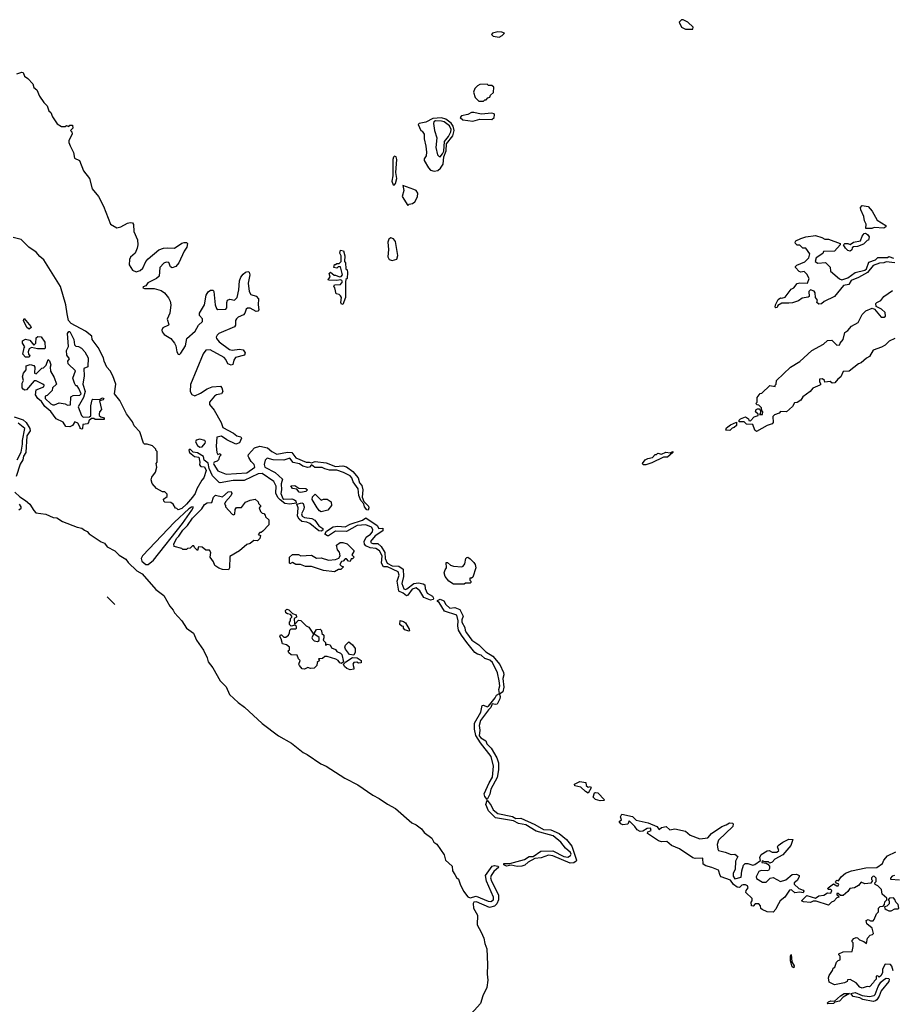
# Model space of a CAD drawing. Extents: x 2494106 to 2685573, y 758056 to 915185.
# Tile 19 of 256: x 2527057 to 2534315, y 825314 to 833508. Entities that reach past the tile are written whole.
import ezdxf

# ---------------------------------------------------------------- set-up
doc = ezdxf.new("R2010")
doc.units = 0

msp = doc.modelspace()

# ---------------------------------------------------------------- linework, layer by layer
at = {"layer": '0CON05XD'}
for points in [[(2532595, 833427.5), (2532655, 833430), (2532660, 833445), (2532615, 833487.5), (2532575, 833507.5), (2532563, 833507), (2532542.5, 833487.5), (2532562.5, 833445), (2532583, 833433), (2532595, 833427.5)], [(2531045, 833362.5), (2531070, 833375), (2531090, 833395), (2531067.5, 833405), (2531035, 833405.6), (2530990, 833395), (2530980, 833385), (2530995, 833370), (2531045, 833362.5)], [(2527033, 833057), (2527075, 833070), (2527085, 833066.7), (2527097.5, 833037.5), (2527125, 833017.5), (2527165, 832972.5), (2527173.6, 832943.6), (2527200, 832925), (2527220.8, 832870.8), (2527257.7, 832817.7), (2527285, 832790), (2527298.8, 832748.8), (2527316, 832735), (2527328.8, 832698.8), (2527370, 832640), (2527405, 832617.5), (2527435, 832620), (2527445, 832627.5), (2527465, 832620), (2527475, 832630), (2527495, 832630), (2527500, 832605), (2527480, 832585), (2527490, 832575), (2527492.5, 832555), (2527466.4, 832503.6), (2527466.7, 832485), (2527477.3, 832457.3), (2527505, 832402.5), (2527513.8, 832355), (2527554, 832335), (2527589.1, 832249.1), (2527638.6, 832185), (2527660.2, 832100.2), (2527711.9, 832035), (2527755, 831956), (2527812.9, 831805), (2527865, 831775.8), (2527897.3, 831782.7), (2527952.5, 831815), (2527975, 831821.2), (2527995, 831816.7), (2528003.6, 831803.6), (2528007.1, 831745), (2528035.6, 831675), (2528039.4, 831635), (2528034.3, 831605), (2528017.5, 831565), (2527978.7, 831531.3), (2527969.1, 831510.9), (2527968.5, 831468.5), (2527994.5, 831424.5), (2528025, 831408.9), (2528058.5, 831421.5), (2528080.3, 831439.7), (2528105.7, 831495), (2528125, 831517.5), (2528215, 831592), (2528252.5, 831605), (2528285, 831610), (2528345, 831607.5), (2528405, 831646.7), (2528425, 831652.5), (2528445, 831652.5), (2528452.5, 831645), (2528447.5, 831615), (2528425, 831582.5), (2528380, 831485), (2528355, 831453.3), (2528325, 831442.5), (2528311.7, 831451.7), (2528297.5, 831487.5), (2528275, 831490), (2528255, 831480.8), (2528222.9, 831445), (2528216.4, 831373.6), (2528193.8, 831355), (2528123.3, 831316.7), (2528105, 831292.5), (2528083.3, 831285), (2528082.5, 831275), (2528095, 831270), (2528175, 831270), (2528233.7, 831253.7), (2528262.5, 831235), (2528295, 831192.5), (2528308.8, 831165), (2528313.8, 831135), (2528305, 831066.7), (2528284.5, 831015), (2528297.8, 830972.2), (2528295, 830964.4), (2528247.8, 830942.2), (2528239.5, 830925), (2528241.2, 830911.2), (2528257.6, 830887.6), (2528315, 830854.4), (2528345.5, 830815), (2528354.5, 830795), (2528363, 830743), (2528375, 830723.8), (2528385, 830722.5), (2528398.3, 830731.7), (2528435.7, 830795), (2528448.5, 830855), (2528515.3, 830914.7), (2528545, 830965.7), (2528578.1, 830995), (2528577.1, 831017.1), (2528552.5, 831045), (2528553.5, 831065), (2528595.4, 831134.6), (2528606.7, 831215), (2528625, 831242.5), (2528645, 831258), (2528665, 831256.2), (2528670.8, 831245), (2528681.9, 831135), (2528695, 831103.8), (2528705.7, 831095.7), (2528771.9, 831098.1), (2528779.7, 831110.3), (2528778.9, 831155), (2528786.8, 831173.2), (2528805, 831181.4), (2528845, 831172.5), (2528865.5, 831194.5), (2528880.7, 831259.3), (2528885.6, 831335), (2528896, 831365), (2528915, 831391.2), (2528935, 831406.7), (2528955, 831412.5), (2528965, 831407.5), (2528970, 831385), (2528956.4, 831315), (2528965.4, 831245.4), (2528980, 831220), (2529025, 831207.5), (2529044, 831185), (2529040, 831135), (2529045.6, 831094.4), (2529038.1, 831081.9), (2529025, 831078.6), (2528975, 831105.7), (2528951.7, 831108.3), (2528940.4, 831099.6), (2528930, 831065), (2528919.3, 831050.7), (2528875, 831031.5), (2528860.7, 831019.3), (2528852.5, 831005), (2528852.2, 830965), (2528845, 830952.5), (2528713.9, 830896.1), (2528698.2, 830881.8), (2528691.1, 830865), (2528693.6, 830853.6), (2528717.3, 830827.3), (2528803.1, 830763.1), (2528825, 830757.3), (2528885, 830766.2), (2528915, 830760), (2528932.5, 830735), (2528928, 830715), (2528852.7, 830697.3), (2528837.5, 830675), (2528830.6, 830639.4), (2528815, 830631.4), (2528788.6, 830645), (2528771.3, 830681.3), (2528756.7, 830696.7), (2528640.2, 830760.2), (2528605, 830758.6), (2528583.3, 830726.7), (2528478, 830472), (2528474.5, 830415), (2528489.2, 830389.2), (2528515, 830378.9), (2528560.2, 830399.8), (2528615, 830435.6), (2528657.1, 830452.9), (2528726.8, 830456.8), (2528738, 830445), (2528747.5, 830415), (2528734.4, 830395.6), (2528694.6, 830385.4), (2528676, 830374), (2528635.6, 830325), (2528635.7, 830305), (2528675, 830258.8), (2528732.5, 830155), (2528746.7, 830115), (2528835, 830066.9), (2528863.7, 830043.7), (2528896.2, 830036.2), (2528903.1, 830025), (2528885, 829987.8), (2528855, 829975.6), (2528780.4, 830010.4), (2528735, 830042.9), (2528697.5, 830035), (2528691.2, 829958.8), (2528696.7, 829906.7), (2528705, 829890), (2528725, 829897.5), (2528730, 829885), (2528718.3, 829871.7), (2528710, 829845), (2528700, 829835), (2528674.2, 829825.8), (2528668, 829815), (2528671.4, 829805), (2528704.6, 829754.6), (2528775, 829725.9), (2528945, 829737.1), (2529014.2, 829785), (2529006.4, 829806.4), (2528981.9, 829831.9), (2528962, 829865), (2528957.5, 829875), (2528960.8, 829890.8), (2529010, 829945), (2529055, 829960), (2529118.8, 829945), (2529154.5, 829914.5), (2529195, 829892.9), (2529285, 829909.4), (2529320, 829905), (2529355, 829860.8), (2529440, 829825), (2529465, 829826.7), (2529485, 829820), (2529515, 829830), (2529605, 829820.6), (2529685, 829788.6), (2529745, 829794.3), (2529776.1, 829786.1), (2529829.2, 829749.2), (2529872.5, 829695), (2529882.5, 829655), (2529901.8, 829631.8), (2529910, 829595), (2529905.8, 829535), (2529918.8, 829498.8), (2529959.1, 829459.1), (2529961.4, 829445), (2529955, 829426.7)], [(2530915, 832830), (2530925, 832840), (2530938.3, 832841.7), (2530951.7, 832858.3), (2530968.3, 832861.7), (2530971.7, 832878.3), (2530998.3, 832901.7), (2531000, 832945), (2530985, 832960), (2530955, 832960), (2530945, 832970), (2530885, 832967.5), (2530863.6, 832956.4), (2530842.5, 832935), (2530832.5, 832905), (2530845, 832860), (2530875, 832830), (2530915, 832830)], [(2530505, 832246.3), (2530535, 832253.2), (2530558.4, 832271.6), (2530579.3, 832305), (2530585.7, 832365), (2530603.2, 832415), (2530606.8, 832475), (2530658.6, 832541.4), (2530670, 832585), (2530662.6, 832622.6), (2530646.6, 832646.6), (2530601, 832681), (2530565, 832690.4), (2530493.4, 832686.6), (2530435, 832655.7), (2530380, 832645), (2530370, 832635), (2530392.5, 832585), (2530405, 832580), (2530422.5, 832555), (2530420, 832515), (2530436.2, 832455), (2530441.2, 832405), (2530436.7, 832375), (2530420, 832350), (2530420.5, 832335), (2530456.2, 832275), (2530475, 832256.1), (2530505, 832246.3)], [(2530555, 832367.6), (2530575, 832390.6), (2530585.5, 832414.5), (2530590.5, 832495), (2530623.9, 832535), (2530642.6, 832575), (2530644.9, 832595), (2530632.1, 832625), (2530587.6, 832657.6), (2530565, 832664.4), (2530515, 832665.3), (2530502.4, 832657.6), (2530499.5, 832645), (2530506.9, 832585), (2530526.6, 832523.4), (2530518.2, 832445), (2530532.3, 832382.3), (2530545, 832368.2), (2530555, 832367.6)], [(2530825, 832664.1), (2530885, 832679.3), (2530983.1, 832676.9), (2531003.5, 832695), (2531006.7, 832715), (2531003.3, 832723.3), (2530985, 832730), (2530895, 832720), (2530835, 832736.2), (2530815, 832734.3), (2530785, 832718.6), (2530731.4, 832708.6), (2530722, 832695), (2530743.6, 832673.6), (2530825, 832664.1)], [(2530162.7, 832132.7), (2530175, 832133.3), (2530184.2, 832145.8), (2530193.3, 832185), (2530186.2, 832236.2), (2530193.3, 832345), (2530188.1, 832365), (2530175, 832372.9), (2530165, 832363.8), (2530161.1, 832345), (2530161.7, 832208.3), (2530153.1, 832165), (2530162.7, 832132.7)], [(2530285, 831960), (2530296.2, 831973.8), (2530325, 831978.1), (2530345, 831992.2), (2530365, 832034), (2530367.5, 832065), (2530355.4, 832085), (2530336.7, 832095), (2530242.5, 832127.5), (2530253.3, 832085), (2530237.5, 832035), (2530285, 831960)], [(2534145, 831770), (2534095, 831770), (2534097, 831807), (2534083.6, 831833.6), (2534079.3, 831869.3), (2534052.5, 831925), (2534050, 831945), (2534065, 831960), (2534115, 831953.8), (2534148.8, 831915), (2534188.3, 831838.3), (2534262.5, 831795), (2534262.5, 831785), (2534245, 831773.3), (2534165, 831777.5), (2534145, 831770)], [(2529955, 829426.7), (2529945, 829428), (2529923.6, 829453.6), (2529918.3, 829478.3), (2529895, 829506.7), (2529877, 829547), (2529872.7, 829605), (2529830.9, 829660.9), (2529819.4, 829695), (2529805, 829710.6), (2529750.2, 829740.2), (2529695, 829758.6), (2529635, 829759.5), (2529595, 829769.2), (2529572, 829782), (2529511.2, 829781.2), (2529485, 829802.5), (2529466.7, 829783.3), (2529455, 829780.8), (2529411.7, 829791.7), (2529385, 829810.8), (2529332.9, 829822.9), (2529305, 829858.8), (2529255, 829841.2), (2529165, 829846.2), (2529115, 829860), (2529098.3, 829841.7), (2529090, 829805), (2529096.7, 829785), (2529180.8, 829740.8), (2529243.3, 829685), (2529230.6, 829645), (2529233.6, 829595), (2529228.2, 829565), (2529244.4, 829524.4), (2529255, 829518.6), (2529320.4, 829520.4), (2529343.1, 829513.1), (2529352.8, 829502.8), (2529356.7, 829483.3), (2529305, 829476.8), (2529262.1, 829482.1), (2529222.6, 829512.6), (2529205, 829532), (2529187.2, 829567.2), (2529189.1, 829625), (2529171.8, 829665), (2529075, 829731.8), (2529040.6, 829729.4), (2528925, 829672.2), (2528831.7, 829671.7), (2528725, 829652.5), (2528715, 829656.7), (2528660.8, 829710.8), (2528632, 829772), (2528625, 829817.5), (2528592.1, 829842.1), (2528585, 829873.3), (2528535, 829903.3), (2528499.3, 829909.3), (2528475, 829932.5), (2528462.5, 829925), (2528470, 829905), (2528511.7, 829871.7), (2528546.4, 829866.4), (2528556.7, 829825), (2528553, 829803), (2528565, 829790), (2528595, 829787.5), (2528607.5, 829755), (2528590, 829695), (2528573, 829677), (2528530, 829605), (2528517.1, 829565), (2528495.5, 829535), (2528444.4, 829475), (2528405, 829440.8), (2528375, 829430), (2528365, 829440), (2528351.7, 829441.7), (2528332.5, 829475), (2528315, 829490), (2528265, 829492.5), (2528255, 829500), (2528253, 829517), (2528285, 829540), (2528285, 829560), (2528265, 829580), (2528245, 829580), (2528195, 829607.5), (2528158.3, 829648.3), (2528151.7, 829678.3), (2528155, 829700), (2528186.7, 829743.3), (2528197.5, 829785), (2528192.5, 829815), (2528200, 829825), (2528200, 829915), (2528190, 829925), (2528190, 829935), (2528161.7, 829961.7), (2528116, 829976), (2528095, 829976.2), (2528086.2, 829985), (2528055, 830077.5), (2528008.8, 830128.8), (2527995, 830162.5), (2527945, 830227.5), (2527888.7, 830338.7), (2527846.2, 830395), (2527855.6, 830475), (2527830.8, 830545), (2527810.8, 830585), (2527782.5, 830615), (2527758.8, 830665), (2527754, 830695), (2527708.8, 830778.8), (2527658.9, 830845), (2527656.2, 830875), (2527605, 830916.9), (2527485, 830980), (2527464.3, 831005), (2527450.9, 831059.1), (2527441.2, 831135), (2527397.3, 831287.3), (2527258.9, 831508.9), (2527225, 831535.8), (2527193.8, 831573.8), (2527134.4, 831615), (2527068, 831678), (2527003.8, 831695)], [(2530155, 831504.6), (2530194.8, 831515.2), (2530201.8, 831545), (2530182.4, 831662.4), (2530165, 831684.6), (2530145, 831692.3), (2530128.2, 831681.7), (2530118.7, 831655), (2530125.3, 831594.7), (2530120.2, 831535), (2530130.7, 831510.7), (2530155, 831504.6)], [(2534335, 831484), (2534265, 831493.3), (2534245, 831483.8), (2534208.3, 831481.7), (2534155, 831463.3), (2534110, 831405), (2534035, 831362.5), (2533973.3, 831336.7), (2533952.5, 831305), (2533910, 831295), (2533835, 831203.3), (2533747.5, 831162.5), (2533725, 831143.3), (2533705, 831140), (2533687.5, 831155), (2533692.5, 831175), (2533677.5, 831195), (2533673.3, 831235), (2533665, 831247.5), (2533635, 831260), (2533620, 831245), (2533622.5, 831205), (2533615, 831197.5), (2533565, 831190), (2533535, 831167.5), (2533485, 831152.5), (2533455, 831147.5), (2533395, 831150), (2533361.7, 831128.3), (2533358.3, 831111.7), (2533345, 831110), (2533340, 831115), (2533342.5, 831135), (2533365, 831180), (2533385, 831192.5), (2533395, 831190), (2533425, 831200), (2533472.5, 831265), (2533495, 831277.5), (2533525, 831312.5), (2533545, 831317.5), (2533610, 831315), (2533622.5, 831355), (2533605, 831390), (2533581.7, 831411.7), (2533555, 831406.7), (2533541.7, 831411.7), (2533510, 831445), (2533510, 831455), (2533520, 831465), (2533586.2, 831493.8), (2533620, 831525), (2533628.3, 831558.3), (2533595, 831607.5), (2533570, 831605), (2533545, 831630), (2533525, 831630), (2533510, 831645), (2533507.5, 831655), (2533513.6, 831666.4), (2533555, 831687.5), (2533595, 831700), (2533675, 831711.2), (2533730, 831695), (2533755, 831680), (2533785, 831680), (2533880, 831645), (2533880, 831635), (2533835, 831580), (2533741.7, 831578.3), (2533738.3, 831561.7), (2533682.5, 831525), (2533672.5, 831495), (2533695, 831482.5), (2533758.3, 831488.3), (2533798.3, 831448.3), (2533800, 831415), (2533875, 831350), (2533895, 831342.5), (2533945, 831360), (2534005, 831402.5), (2534087, 831423), (2534100, 831435), (2534120.7, 831489.3), (2534175, 831510), (2534195, 831530), (2534275, 831530), (2534285, 831537.5), (2534325, 831522.5)], [(2533965, 831582.5), (2533945, 831587.5), (2533927, 831607), (2533910, 831635), (2533920, 831645), (2533945.8, 831645.8), (2533965, 831637.5), (2533992.5, 831655), (2534051.7, 831668.3), (2534063.8, 831705), (2534080.7, 831729.3), (2534091.7, 831731.7), (2534110, 831720), (2534121.7, 831701.7), (2534116.4, 831673.6), (2534105, 831670), (2534075, 831640), (2534025, 831620), (2533992.5, 831617.5), (2533981.7, 831608.3), (2533978.3, 831591.7), (2533965, 831582.5)], [(2529745, 831137.5), (2529735, 831140), (2529727.5, 831155), (2529732.5, 831195), (2529725, 831210), (2529715, 831220), (2529690, 831225), (2529677, 831277), (2529670, 831285), (2529675, 831300), (2529726.1, 831303.9), (2529742.5, 831325), (2529736.7, 831336.7), (2529725, 831342.5), (2529695, 831337.5), (2529625, 831340), (2529622.5, 831345), (2529640, 831365), (2529630, 831395), (2529643, 831407), (2529671.7, 831381.7), (2529685, 831382.5), (2529717, 831367), (2529730.7, 831369.3), (2529742.5, 831385), (2529725, 831450), (2529705, 831450), (2529695, 831440), (2529670, 831445), (2529675, 831470), (2529685, 831470), (2529695, 831480), (2529715, 831480), (2529730, 831495), (2529731.7, 831541.7), (2529720, 831565), (2529725, 831590), (2529750, 831585), (2529761.7, 831541.7), (2529760, 831495), (2529767.5, 831485), (2529770, 831435), (2529780, 831425), (2529782.5, 831405), (2529780, 831355), (2529770, 831345), (2529767.5, 831325), (2529766.2, 831195), (2529745, 831137.5)], [(2534335, 830856), (2534287.7, 830832.3), (2534255, 830798.8), (2534225, 830781.2), (2534155, 830757.5), (2534125, 830703.8), (2534099.3, 830690.7), (2534055, 830651.2), (2534035, 830643.3), (2533955, 830583.3), (2533905, 830580), (2533887.5, 830535), (2533863.3, 830516.7), (2533837.5, 830485), (2533815, 830482.5), (2533797.5, 830497.5), (2533755, 830490), (2533750, 830505), (2533735, 830520), (2533710, 830515), (2533710, 830495), (2533720, 830475), (2533713.3, 830465), (2533655, 830442.5), (2533632.5, 830415), (2533570.5, 830369.5), (2533555, 830341.2), (2533525, 830323.3), (2533501.7, 830318.3), (2533485, 830287.5), (2533435, 830243.3), (2533385, 830246.7), (2533375, 830232.5), (2533335, 830220), (2533320, 830205), (2533323.3, 830155), (2533315, 830143.8), (2533275, 830130), (2533185, 830080), (2533173, 830093), (2533155, 830140), (2533103, 830143), (2533081.7, 830161.7), (2533042.5, 830162.5), (2533040, 830175), (2533053, 830187), (2533095, 830202.5), (2533120, 830185), (2533121.7, 830171.7), (2533135, 830170), (2533167, 830203), (2533200, 830215), (2533200, 830225), (2533177.5, 830245), (2533182.5, 830265), (2533195, 830270), (2533208.3, 830268.3), (2533220, 830255), (2533220, 830235), (2533211.7, 830221.7), (2533236.4, 830223.6), (2533237.5, 830245), (2533230, 830255), (2533227, 830277), (2533205, 830300), (2533191.7, 830301.7), (2533180, 830315), (2533190, 830325), (2533190, 830365), (2533217, 830397), (2533229.3, 830400.7), (2533295, 830462.5), (2533340, 830455), (2533340, 830465), (2533350, 830475), (2533352.5, 830505), (2533467.5, 830615), (2533546.4, 830663.6), (2533646.7, 830755), (2533743.8, 830806.2), (2533775, 830838.8), (2533811.7, 830841.7), (2533855, 830800), (2533878.3, 830801.7), (2533880, 830815), (2533907.5, 830845), (2533920, 830905), (2533945, 830920), (2533975, 830956.2), (2534031.7, 830988.3), (2534064.2, 831055), (2534095, 831085.8), (2534146.7, 831106.7), (2534168.3, 831098.3), (2534221.7, 831031.7), (2534247, 831033), (2534258.3, 831041.7), (2534255, 831070), (2534225, 831100), (2534180, 831120), (2534178.8, 831145), (2534186.7, 831155), (2534218.8, 831171.2), (2534243.3, 831205), (2534316.7, 831253.3)], [(2527135, 830933.3), (2527117.5, 830945), (2527087.5, 831005), (2527095, 831020), (2527150, 830955), (2527152.5, 830945), (2527135, 830933.3)], [(2527575, 830100), (2527560, 830105), (2527560, 830115), (2527539.3, 830149.3), (2527515, 830160), (2527495, 830130), (2527475, 830120), (2527441.7, 830121.7), (2527419.3, 830159.3), (2527360, 830185), (2527316.4, 830246.4), (2527265, 830287.5), (2527239.3, 830329.3), (2527207.5, 830355), (2527187.5, 830385), (2527193.6, 830426.4), (2527258.3, 830451.7), (2527260, 830465), (2527250, 830475), (2527195, 830502.5), (2527178.3, 830501.7), (2527115, 830427.5), (2527100, 830425), (2527085, 830432.5), (2527077.5, 830445), (2527078.3, 830481.7), (2527090, 830505), (2527080, 830535), (2527090, 830565), (2527110, 830595), (2527111.7, 830628.3), (2527145, 830637.5), (2527175, 830630), (2527182.5, 830615), (2527180, 830565), (2527195, 830560), (2527241.7, 830608.3), (2527255, 830610), (2527278.3, 830631.7), (2527295, 830680), (2527305, 830670), (2527316.2, 830635), (2527310, 830615), (2527313, 830583), (2527345, 830530), (2527362.5, 830475), (2527330, 830445), (2527328.3, 830421.7), (2527285, 830380), (2527270, 830375), (2527270, 830355), (2527315, 830310), (2527333, 830303), (2527347, 830303), (2527385, 830320), (2527435, 830310), (2527455, 830300), (2527478.3, 830301.7), (2527481.7, 830368.3), (2527500.7, 830379.3), (2527557, 830383), (2527567.5, 830395), (2527548.8, 830438.8), (2527535, 830460), (2527525, 830460), (2527513.6, 830483.6), (2527500, 830525), (2527520, 830585), (2527461.2, 830645), (2527457.5, 830665), (2527470, 830685), (2527450, 830715), (2527447.5, 830755), (2527463, 830787), (2527453.3, 830895), (2527465, 830912.5), (2527475, 830912.5), (2527507, 830847), (2527511.7, 830801.7), (2527525, 830790), (2527547, 830787), (2527570, 830775), (2527597.5, 830745), (2527627.5, 830695), (2527625, 830620), (2527590, 830605), (2527593.3, 830545), (2527582.5, 830475), (2527602.5, 830415), (2527587.5, 830365), (2527542.5, 830285), (2527570, 830215), (2527585, 830200), (2527638.3, 830201.7), (2527647.5, 830212.5), (2527650, 830295), (2527660, 830345), (2527665, 830350), (2527721.7, 830348.3), (2527745, 830360), (2527757.5, 830355), (2527750, 830345), (2527720, 830335), (2527736.2, 830263.8), (2527720, 830245), (2527716.7, 830225), (2527717.5, 830215), (2527731.7, 830201.7), (2527760, 830195), (2527758.3, 830181.7), (2527685, 830180), (2527675, 830190), (2527655, 830190), (2527631.7, 830168.3), (2527630, 830155), (2527620, 830145), (2527581.7, 830138.3), (2527580, 830105), (2527575, 830100)], [(2527135, 830700), (2527105, 830700), (2527083, 830723), (2527093, 830777), (2527100, 830785), (2527080, 830815), (2527080, 830835), (2527105, 830850), (2527141.7, 830841.7), (2527175, 830800), (2527190, 830815), (2527195, 830860), (2527208.3, 830871.7), (2527235, 830867.5), (2527266.7, 830825), (2527270, 830775), (2527265, 830770), (2527205, 830770), (2527155, 830780), (2527135, 830770), (2527127.5, 830745), (2527130, 830725), (2527140, 830715), (2527135, 830700)], [(2527011.5, 830201.5), (2527085, 830178.4), (2527112.1, 830155), (2527142, 830105), (2527144.6, 830085), (2527116, 830045), (2527108.1, 829905), (2527088.9, 829875), (2527082.9, 829845), (2527062, 829808), (2527026.5, 829705)], [(2527036.8, 829845), (2527070.5, 829909.5), (2527081.1, 829975), (2527080, 830005), (2527099.2, 830105), (2527045, 830151.5)], [(2532965, 830090), (2532931.7, 830091.7), (2532935, 830110), (2532970, 830135), (2533018.3, 830158.3), (2533018.3, 830131.7), (2533000, 830115), (2532981.7, 830108.3), (2532965, 830090)], [(2528555, 829951.4), (2528575, 829954.2), (2528600, 829985), (2528603.3, 829995), (2528596.7, 830005), (2528555, 830017.5), (2528525, 830010), (2528520, 829995), (2528535, 829963.3), (2528555, 829951.4)], [(2532243, 829803), (2532237.5, 829815), (2532260, 829845), (2532283, 829857), (2532320, 829865), (2532341.7, 829888.3), (2532355, 829890), (2532365, 829900), (2532395, 829892.5), (2532430.7, 829909.3), (2532467.5, 829902.5), (2532490, 829915), (2532490, 829905), (2532445, 829867.5), (2532413, 829867), (2532315, 829820), (2532265, 829803.3), (2532243, 829803)], [(2529395, 829572.5), (2529382.5, 829575), (2529361.7, 829601.7), (2529325, 829607.5), (2529312.5, 829627.5), (2529345, 829632.5), (2529378.3, 829608.3), (2529437, 829607), (2529450, 829595), (2529437.5, 829582.5), (2529395, 829572.5)], [(2527016, 829575), (2527057.3, 829537.3), (2527105, 829508), (2527142.7, 829475), (2527173.5, 829423.5), (2527192.5, 829405), (2527275, 829392.4), (2527334.2, 829364.2), (2527365, 829361.8), (2527413, 829333), (2527534.3, 829285), (2527575, 829276.2), (2527595, 829258.8), (2527618.8, 829248.8), (2527635, 829228.7), (2527733.3, 829163.3), (2527761.1, 829151.1), (2527785, 829120.7), (2527849.1, 829089.2), (2527885, 829050.8), (2527939.2, 829019.2), (2527959.6, 828989.6), (2528032.2, 828922.2), (2528075, 828895.3), (2528188.1, 828765), (2528256.5, 828716.5), (2528305, 828627.3), (2528333.9, 828595), (2528343.3, 828573.3), (2528405.9, 828505.9), (2528445.7, 828445), (2528503.4, 828403.4), (2528526.7, 828345), (2528585, 828261.5), (2528616.4, 828196.4), (2528624.9, 828164.9), (2528662.3, 828115), (2528725, 828006.8), (2528774.2, 827955), (2528802, 827892), (2528874.8, 827824.8), (2528927.5, 827787.5), (2529075, 827651.6), (2529209.5, 827549.5), (2529317.1, 827487.1), (2529415, 827410.9), (2529447.5, 827392.5), (2529560.5, 827315), (2529605.7, 827295.7), (2529761.1, 827195), (2529870.2, 827140.2), (2529994.8, 827054.8), (2530048.1, 827028.1), (2530115, 826980.9), (2530183.1, 826943.1), (2530320, 826825), (2530355, 826807.3), (2530397.9, 826775), (2530420, 826745), (2530485.7, 826695.7), (2530502.7, 826665), (2530526.6, 826646.6), (2530586.9, 826556.9), (2530598.2, 826515), (2530654.5, 826465), (2530657.4, 826425), (2530676.5, 826395), (2530690.4, 826370.4), (2530708, 826355), (2530719.7, 826315), (2530748, 826255), (2530785, 826207.9), (2530805, 826199.7), (2530855, 826215.2), (2530953, 826173), (2530975, 826170), (2530996.7, 826183.3), (2530998.3, 826205), (2530939.5, 826339.5), (2530932.4, 826385), (2530986.3, 826463.7), (2531005, 826469), (2531033.8, 826463.8), (2531042.2, 826455), (2531001.1, 826418.9), (2530977.5, 826385), (2530974, 826366), (2530980.4, 826340.4), (2531040.9, 826225), (2531039.7, 826185), (2531025, 826151.8), (2531005, 826132), (2530965, 826119.8), (2530857.7, 826167.7), (2530835.6, 826165), (2530828.1, 826151.9), (2530832.3, 826115), (2530863.7, 826055), (2530863, 825975), (2530895.1, 825915.1), (2530917.4, 825865), (2530925, 825820.6), (2530943.2, 825775), (2530949.2, 825645), (2530944.2, 825565), (2530952, 825515), (2530943.4, 825455), (2530909.2, 825385), (2530888.6, 825321.4), (2530784.9, 825205.1)], [(2528795, 828930), (2528745, 828932.5), (2528713.3, 828943.3), (2528680, 828965), (2528670, 828995), (2528642.5, 829035), (2528646.7, 829075), (2528635, 829092.5), (2528605, 829092.5), (2528575, 829117.5), (2528545, 829120), (2528535, 829090), (2528510, 829115), (2528505, 829130), (2528495, 829130), (2528475, 829110), (2528453, 829107), (2528445, 829100), (2528415, 829100), (2528405, 829107.5), (2528343, 829123), (2528340, 829145), (2528365, 829193.3), (2528381.4, 829208.6), (2528415, 829260.8), (2528452.1, 829297.9), (2528495, 829360), (2528572.5, 829437.5), (2528595, 829474), (2528615, 829486), (2528655, 829490), (2528670, 829535), (2528685, 829550), (2528745, 829537.5), (2528791.7, 829578.3), (2528815, 829582.5), (2528822.5, 829565), (2528813.3, 829545), (2528767.5, 829495), (2528760, 829475), (2528770, 829465), (2528770, 829455), (2528825, 829392.5), (2528835, 829387.5), (2528847, 829393), (2528848.3, 829431.7), (2528861.7, 829448.3), (2528901.7, 829448.3), (2528935, 829492.5), (2528975, 829510), (2529015, 829517.5), (2529040, 829495), (2529043, 829483), (2529060, 829465), (2529060, 829455), (2529050, 829445), (2529060, 829415), (2529075, 829400), (2529088.3, 829398.3), (2529100, 829385), (2529101.7, 829371.7), (2529130, 829345), (2529130, 829305), (2529079.3, 829250.7), (2529065, 829240), (2529055, 829240), (2529040, 829225), (2529060, 829215), (2529055, 829190), (2529035, 829170), (2529005, 829172.5), (2528975, 829150), (2528945, 829140), (2528885, 829087.5), (2528805, 829040), (2528802.5, 828945), (2528795, 828930)], [(2529565, 829413.3), (2529550.7, 829420.7), (2529532.5, 829445), (2529490, 829515), (2529491.7, 829538.3), (2529515, 829560), (2529565, 829510), (2529585, 829517.5), (2529615, 829517.5), (2529647.5, 829495), (2529650, 829465), (2529620, 829425), (2529565, 829413.3)], [(2527051, 829429), (2527067.9, 829442.1), (2527069.6, 829455), (2527055.6, 829475.6)], [(2529565, 829252.2), (2529543.9, 829253.9), (2529470.8, 829315), (2529445, 829326.2), (2529405, 829331.8), (2529381.7, 829351.7), (2529368.5, 829375), (2529374.6, 829445), (2529363.3, 829476.7), (2529405, 829486.9), (2529415, 829482), (2529423.6, 829453.6), (2529420.9, 829435), (2529401.5, 829395), (2529406.9, 829375), (2529425, 829366.2), (2529486.1, 829356.1), (2529512.9, 829342.9), (2529545.6, 829295), (2529579.4, 829275), (2529579.4, 829260.6), (2529565, 829252.2)], [(2528125, 828973.3), (2528168.9, 829011.1), (2528411.2, 829315), (2528489.4, 829425), (2528501.2, 829445), (2528500, 829455), (2528485, 829452), (2528465, 829437.3), (2528345, 829325.2), (2528077.6, 829045), (2528068.1, 829025), (2528072.5, 829002.5), (2528105, 828975.4), (2528125, 828973.3)], [(2530475, 828677.8), (2530419.6, 828699.6), (2530385, 828754.4), (2530355, 828779.2), (2530322, 828768), (2530285, 828718), (2530275, 828712.5), (2530245.8, 828735.8), (2530211.8, 828751.7), (2530197.3, 828835), (2530212, 828885), (2530205, 828912.9), (2530115, 828954.5), (2530084.2, 828954.2), (2530067.3, 828985), (2530071.5, 829045), (2530049, 829089), (2530018.3, 829108.3), (2529972.6, 829112.6), (2529935, 829130.4), (2529923.6, 829143.6), (2529923.2, 829166.7), (2529939.2, 829200.8), (2529975, 829225.4), (2529991.3, 829245), (2529995.3, 829265.3), (2529984.4, 829285), (2529935, 829304.5), (2529865, 829297.7), (2529775, 829248.5), (2529685, 829250.4), (2529625, 829213.3), (2529616.4, 829213.6), (2529596, 829226), (2529607.7, 829252.3), (2529665, 829288.5), (2529703.3, 829293.3), (2529765, 829286.8), (2529805, 829310), (2529908.2, 829341.8), (2529935, 829362), (2530029, 829299), (2530045, 829274.3), (2530076.7, 829276.7), (2530076.2, 829253.8), (2530015, 829211.5), (2529975.6, 829165), (2529980, 829155), (2529995, 829148.5), (2530035, 829148.8), (2530063.6, 829125), (2530094.5, 829075), (2530097.1, 829025), (2530114.7, 828984.7), (2530155, 828962.5), (2530209.9, 828959.9), (2530246, 828936), (2530250, 828875), (2530236.1, 828815), (2530251.2, 828771.2), (2530265, 828767.3), (2530278.3, 828771.7), (2530335, 828816.8), (2530375, 828820.6), (2530414, 828814), (2530428, 828805), (2530429.3, 828775), (2530445.8, 828735.8), (2530489.9, 828709.9), (2530498, 828695), (2530495, 828682.5), (2530475, 828677.8)], [(2529675, 828913.3), (2529585, 828923.8), (2529485, 828957.5), (2529435, 828956.7), (2529393, 828973), (2529355, 828973.8), (2529325, 828990), (2529305, 828980), (2529300, 828985), (2529300, 829035), (2529325, 829056.7), (2529375, 829056.7), (2529395, 829047.5), (2529485, 829052.5), (2529527, 829027), (2529565, 829028.8), (2529625, 829010), (2529685, 829016.7), (2529712.5, 829027.5), (2529723, 829047), (2529717, 829077), (2529700, 829095), (2529692.5, 829135), (2529723, 829157), (2529745, 829157.5), (2529780, 829145), (2529835, 829090), (2529837, 829083), (2529820, 829055), (2529840, 829035), (2529825, 829020), (2529815, 829020), (2529805, 829000), (2529791.7, 829001.7), (2529775, 829020), (2529765, 829020), (2529748.3, 829001.7), (2529735, 829000), (2529720, 828975), (2529731.7, 828961.7), (2529750, 828955), (2529727, 828933), (2529708.3, 828931.7), (2529675, 828913.3)], [(2530755, 828810), (2530665, 828810), (2530627.5, 828835), (2530596.7, 828875), (2530586.7, 828905), (2530595, 828930), (2530607.5, 828945), (2530605, 828990), (2530615, 828990), (2530639.3, 828969.3), (2530665, 828960), (2530734.2, 828955.8), (2530745, 828960), (2530759.4, 828980.6), (2530768.8, 829025), (2530775, 829033.3), (2530785, 829033.8), (2530805, 829022), (2530835, 828991.2), (2530845.6, 828975), (2530850, 828945), (2530825, 828870), (2530815, 828860), (2530800, 828860), (2530800, 828845), (2530810, 828835), (2530810, 828825), (2530805, 828820), (2530765, 828820), (2530755, 828810)], [(2527847.4, 828641.6), (2527784.6, 828705.7)], [(2530945, 827017.5), (2530925, 827043.5), (2530921.2, 827065), (2530961.4, 827158.6), (2530988.8, 827205), (2530998.2, 827295), (2530977.7, 827377.7), (2530890.4, 827490.4), (2530851.4, 827551.4), (2530840.8, 827605), (2530840.4, 827655), (2530891.8, 827745), (2530905, 827800), (2530915, 827804.3), (2530945, 827790), (2530955.5, 827794.5), (2531011.3, 827865), (2531022.5, 827887.5), (2531048.3, 827901.7), (2531042.3, 827935), (2531049.3, 827965), (2531046.2, 828006.2), (2531031.7, 828071.7), (2530989.2, 828159.2), (2530968.4, 828178.4), (2530925, 828191.1), (2530895, 828220.6), (2530865, 828228), (2530843, 828243), (2530774.8, 828324.7), (2530732.9, 828387.1), (2530707.1, 828427.1), (2530700.8, 828465), (2530702.7, 828505), (2530692.8, 828552.8), (2530590.6, 828585), (2530547.4, 828657.4), (2530533.1, 828665), (2530531.9, 828675), (2530555, 828685.6), (2530585, 828672.7), (2530602.5, 828642.5), (2530635, 828611.8), (2530677.5, 828615), (2530718.8, 828598.8), (2530746.2, 828545), (2530734.6, 828515), (2530735.4, 828495), (2530760.3, 828450.3), (2530762.7, 828425), (2530774.7, 828404.7), (2530819.1, 828345), (2530875.3, 828305.3), (2530935, 828247.9), (2530991.2, 828211.2), (2531051.2, 828141.2), (2531081.8, 828075), (2531083.3, 828055), (2531074.5, 828024.5), (2531083.4, 827953.4), (2531074.6, 827915.4), (2531047.5, 827895), (2531053.5, 827875), (2531050.5, 827855), (2531027.4, 827812.6), (2531015, 827808.8), (2530985.8, 827814.2), (2530976.7, 827785), (2530955, 827765.8), (2530889.4, 827675), (2530879.3, 827635), (2530884.7, 827595), (2530878.1, 827548.1), (2530891.8, 827531.8), (2530935, 827506.5), (2530942.8, 827482.8), (2530978.8, 827445), (2531025.2, 827365.2), (2531038.8, 827325), (2531040, 827265), (2531028.5, 827201.5), (2530976, 827105), (2530967, 827063), (2530945, 827017.5)], [(2529425, 828102.5), (2529407, 828107), (2529383, 828133), (2529380, 828145), (2529390, 828175), (2529375, 828190), (2529365, 828220), (2529315, 828222.5), (2529295, 828240), (2529290, 828255), (2529300, 828265), (2529300, 828285), (2529277, 828307), (2529242.5, 828315), (2529232.5, 828355), (2529220, 828375), (2529225, 828390), (2529235, 828390), (2529255, 828370), (2529271.7, 828368.3), (2529292.5, 828385), (2529302.5, 828405), (2529303, 828427), (2529315, 828440), (2529355, 828440), (2529360, 828445), (2529358.3, 828458.3), (2529345, 828470), (2529315, 828460), (2529300, 828475), (2529300, 828495), (2529310, 828505), (2529310, 828525), (2529320, 828535), (2529320, 828545), (2529308.3, 828558.3), (2529285, 828562.5), (2529271.7, 828571.7), (2529268.3, 828591.7), (2529278.3, 828601.7), (2529295, 828597.5), (2529327.5, 828567.5), (2529357.5, 828555), (2529360, 828535), (2529340, 828525), (2529341.7, 828481.7), (2529348.3, 828481.7), (2529375, 828510), (2529395, 828507.5), (2529440, 828465), (2529463, 828453), (2529500, 828395), (2529487.5, 828365), (2529491.7, 828351.7), (2529505, 828340), (2529535, 828332.5), (2529548.3, 828341.7), (2529547, 828367), (2529511.7, 828391.7), (2529510, 828405), (2529527, 828433), (2529555, 828436.7), (2529566.7, 828425), (2529571.2, 828401.2), (2529586.7, 828385), (2529587.5, 828365), (2529580, 828345), (2529600, 828325), (2529601.7, 828301.7), (2529615, 828310), (2529640, 828305), (2529651.7, 828281.7), (2529685, 828267.5), (2529695, 828250), (2529725, 828237.5), (2529736.7, 828225), (2529750, 828165), (2529735, 828150), (2529720, 828155), (2529706.4, 828176.4), (2529687, 828187), (2529615, 828207.5), (2529595, 828207.5), (2529575, 828192.5), (2529541.7, 828188.3), (2529550, 828175), (2529531.7, 828158.3), (2529527.5, 828135), (2529505, 828112.5), (2529475, 828107.5), (2529455, 828117.5), (2529425, 828102.5)], [(2530295, 828420), (2530261.7, 828431.7), (2530250, 828445), (2530248.3, 828458.3), (2530235, 828460), (2530220, 828475), (2530221.7, 828508.3), (2530250.7, 828500.7), (2530265, 828487.5), (2530297.5, 828435), (2530300, 828425), (2530295, 828420)], [(2529835, 828220), (2529800, 828225), (2529768.3, 828268.3), (2529762.5, 828285), (2529768.3, 828301.7), (2529795, 828330), (2529826.4, 828306.4), (2529847.5, 828275), (2529847.5, 828245), (2529835, 828220)], [(2529805, 828096.7), (2529778.3, 828108.3), (2529757.5, 828125), (2529750, 828145), (2529770, 828165), (2529825, 828200), (2529865, 828197.5), (2529897.5, 828175), (2529897.5, 828155), (2529875, 828152.5), (2529861.7, 828161.7), (2529835, 828160), (2529827.5, 828145), (2529837.5, 828115), (2529835, 828102.5), (2529805, 828096.7)], [(2531785, 827072.5), (2531762.5, 827085), (2531725, 827122.5), (2531675, 827132.5), (2531672.5, 827145), (2531715, 827167.5), (2531765, 827160), (2531770, 827135), (2531785, 827120), (2531805, 827127.5), (2531810, 827115), (2531785, 827072.5)], [(2531195, 826461.2), (2531145, 826471.5), (2531105, 826463.3), (2531083.8, 826475), (2531083.3, 826486.7), (2531133.3, 826486.7), (2531255, 826518.2), (2531295, 826543), (2531326.6, 826543.4), (2531391, 826589), (2531492.4, 826592.4), (2531583.7, 826543.7), (2531615, 826538.4), (2531638.5, 826551.5), (2531642.7, 826565), (2531638.6, 826578.6), (2531597.1, 826615), (2531556.8, 826665), (2531495.6, 826715.6), (2531353.8, 826753.8), (2531267.1, 826807.1), (2531205, 826818.6), (2531165, 826840), (2531015, 826867.1), (2530956.8, 826925), (2530932.8, 826977.2), (2530945, 827012.5), (2530978.3, 826968.3), (2530993.9, 826933.9), (2531035, 826902.7), (2531155, 826877.1), (2531185, 826861.9), (2531225, 826862.2), (2531341.3, 826811.3), (2531415, 826769.1), (2531475, 826765.9), (2531545.2, 826735.2), (2531605.6, 826685.6), (2531650.5, 826630.5), (2531687.8, 826515), (2531684.6, 826505), (2531667.4, 826492.6), (2531635, 826489.5), (2531491, 826551), (2531455, 826555.6), (2531395, 826534.2), (2531342.5, 826527.5), (2531285, 826498.2), (2531257.3, 826472.7), (2531235, 826463.2), (2531195, 826461.2)], [(2531885, 827007.5), (2531845, 827017.5), (2531828.3, 827038.3), (2531837, 827073), (2531845, 827077.5), (2531865, 827073.3), (2531920, 827015), (2531915, 827010), (2531885, 827007.5)], [(2533325, 826082.5), (2533273.6, 826083.6), (2533233, 826103), (2533221.7, 826111.7), (2533217.5, 826135), (2533205, 826150), (2533175, 826150), (2533158.3, 826131.7), (2533145, 826132.5), (2533140, 826165), (2533150, 826175), (2533150, 826195), (2533097.5, 826245), (2533098.3, 826261.7), (2533117.5, 826285), (2533109.3, 826299.3), (2533095, 826308.8), (2533075, 826308.8), (2533063.9, 826306.1), (2533045, 826287.5), (2533025, 826290), (2532995, 826312.5), (2532968.3, 826348.3), (2532892.5, 826375), (2532883.3, 826385), (2532870, 826430), (2532815, 826453.8), (2532765, 826466.2), (2532740.7, 826480.7), (2532740, 826530), (2532675, 826527.5), (2532655, 826533.3), (2532545, 826608.8), (2532477.5, 826635), (2532440, 826670), (2532395, 826666), (2532370, 826675), (2532277.5, 826735), (2532281.7, 826748.3), (2532308.3, 826761.7), (2532305, 826780), (2532275, 826777.5), (2532240, 826755), (2532217, 826753), (2532192.5, 826765), (2532172.5, 826795), (2532125, 826840), (2532116.2, 826813.8), (2532075, 826807.5), (2532057.5, 826815), (2532042.5, 826835), (2532061.7, 826848.3), (2532053.3, 826875), (2532065, 826897.5), (2532155, 826876.2), (2532185, 826847.5), (2532285.6, 826825.6), (2532357.5, 826795), (2532375, 826770), (2532394.1, 826785.9), (2532435, 826793.3), (2532465, 826767.5), (2532505, 826773.3), (2532595, 826754), (2532635, 826722.5), (2532715, 826692), (2532779.5, 826700.5), (2532811.2, 826735), (2532896.7, 826795), (2532933, 826807), (2532960, 826825), (2532985, 826822.5), (2532992.5, 826815), (2532988.8, 826795), (2532869.2, 826680.8), (2532858, 826645), (2532862.5, 826605), (2532870, 826595), (2532925, 826581.2), (2532975, 826560), (2533005, 826563.3), (2533030, 826545), (2533010, 826505), (2533007.5, 826435), (2532992.5, 826405), (2532990.7, 826380.7), (2533005, 826357.5), (2533057, 826373), (2533062.5, 826425), (2533078.3, 826471.7), (2533090, 826485), (2533113.9, 826486.1), (2533155, 826473.3), (2533172.7, 826477.3), (2533218.3, 826511.7), (2533214.2, 826535), (2533225, 826560), (2533275, 826592.5), (2533290, 826595), (2533315, 826580), (2533355, 826580), (2533370, 826595), (2533360, 826625), (2533366.7, 826635), (2533403.3, 826665), (2533455, 826688.8), (2533486.7, 826685), (2533472, 826635), (2533405, 826558.8), (2533338.8, 826521.2), (2533315, 826497.5), (2533295, 826490), (2533285, 826500), (2533255, 826500), (2533231.7, 826508.3), (2533230, 826495), (2533265, 826490), (2533280, 826480), (2533293.3, 826463.3), (2533294, 826445), (2533285, 826428.8), (2533275, 826423.8), (2533225, 826426.7), (2533205, 826420), (2533182.5, 826375), (2533185, 826360), (2533235, 826330), (2533265, 826330), (2533300, 826365), (2533325, 826370), (2533385, 826337.5), (2533428.8, 826351.2), (2533483.3, 826395), (2533518.3, 826398.3), (2533540, 826385), (2533541.2, 826375), (2533525, 826343.8), (2533500, 826325), (2533500, 826315), (2533538.8, 826278.8), (2533572.5, 826265), (2533580, 826255), (2533575, 826242.5), (2533545, 826247.5), (2533505, 826242.5), (2533476.7, 826266.7), (2533460, 826265), (2533422.5, 826205), (2533382.5, 826175), (2533353.3, 826126.7), (2533347.5, 826105), (2533325, 826082.5)], [(2534321.7, 825591.7), (2534311.7, 825631.7), (2534300, 825645), (2534255, 825647.5), (2534233.6, 825606.4), (2534232.5, 825575), (2534219.3, 825550.7), (2534205, 825540), (2534195, 825550), (2534181.7, 825548.3), (2534180, 825525), (2534163, 825507), (2534160, 825495), (2534125, 825460), (2534105, 825462.5), (2534065, 825450), (2534045, 825457.5), (2534015, 825492.5), (2533965, 825520), (2533941.7, 825518.3), (2533940, 825505), (2533917, 825493), (2533835, 825476.7), (2533790, 825500), (2533783.3, 825535), (2533790, 825555), (2533817.5, 825595), (2533822.5, 825615), (2533836.7, 825623.3), (2533850, 825665), (2533865, 825680), (2533880, 825685), (2533880, 825715), (2533870, 825725), (2533870, 825735), (2533905, 825750), (2533980, 825755), (2533990, 825795), (2533990, 825825), (2533980, 825835), (2533980, 825845), (2533995, 825862.5), (2534015, 825870), (2534025, 825867.5), (2534041.2, 825851.2), (2534077, 825837), (2534100, 825820), (2534110, 825865), (2534130.7, 825889.3), (2534150, 825895), (2534160, 825905), (2534147, 825947), (2534103.6, 825983.6), (2534098.3, 826011.7), (2534115, 826020), (2534135, 826010), (2534155, 826010), (2534165, 826020), (2534183, 826067), (2534200, 826085), (2534200, 826115), (2534213, 826127), (2534238.3, 826131.7), (2534250, 826145), (2534251.7, 826168.3), (2534270, 826185), (2534268.3, 826198.3), (2534231.7, 826231.7), (2534225, 826270), (2534195, 826300), (2534171.7, 826311.7), (2534170, 826325), (2534180, 826335), (2534180, 826365), (2534168.3, 826378.3), (2534155, 826380), (2534143, 826367), (2534143, 826353), (2534150, 826345), (2534137.5, 826322.5), (2534087, 826317), (2534055, 826330), (2534035, 826302.5), (2534000, 826285), (2533961.7, 826278.3), (2533945, 826252.5), (2533905, 826220), (2533885, 826220), (2533865, 826237.5), (2533855, 826237.5), (2533852.5, 826225), (2533868.3, 826218.3), (2533870, 826205), (2533855, 826200), (2533828.3, 826171.7), (2533810, 826165), (2533785, 826140), (2533683, 826173), (2533657, 826173), (2533635, 826162.5), (2533576.4, 826166.4), (2533560, 826175), (2533605, 826220), (2533675, 826197.5), (2533705, 826216.2), (2533745, 826222.5), (2533775, 826242.5), (2533805, 826240), (2533811.7, 826261.7), (2533805, 826270), (2533785, 826270), (2533780, 826275), (2533782.5, 826285), (2533825, 826317.5), (2533855, 826300), (2533865, 826300), (2533870, 826315), (2533851.7, 826321.7), (2533842.5, 826332.5), (2533845, 826340), (2533855, 826346.7), (2533868.3, 826341.7), (2533888.8, 826375), (2533926.7, 826405), (2533975, 826425.7), (2534095, 826451.2), (2534186.2, 826453.8), (2534232.5, 826487.5), (2534243.8, 826515), (2534275, 826551.2), (2534345, 826582.5)], [(2534333, 826387), (2534315, 826380), (2534300, 826365), (2534300, 826355), (2534375, 826350)], [(2534305, 826092.5), (2534335, 826110), (2534365, 826110), (2534370, 826115), (2534362.5, 826145), (2534343.3, 826163.3), (2534337, 826187), (2534325, 826200), (2534291.7, 826198.3), (2534280, 826185), (2534290, 826175), (2534288.3, 826151.7), (2534268.3, 826131.7), (2534250, 826125), (2534251.7, 826111.7), (2534263, 826103), (2534285, 826092.5), (2534305, 826092.5)], [(2533495, 825618.8), (2533482.5, 825625), (2533467.5, 825675), (2533467.5, 825715), (2533475, 825728.8), (2533478.8, 825668.8), (2533500, 825635), (2533495, 825618.8)], [(2534155, 825336.7), (2534070, 825355), (2534045, 825367.5), (2533990.8, 825380.8), (2533970, 825405), (2534005, 825413.8), (2534065, 825386.7), (2534125, 825379.2), (2534163.3, 825386.7), (2534173.6, 825396.4), (2534196.4, 825463.6), (2534220.7, 825499.3), (2534240.7, 825519.3), (2534265, 825532.5), (2534285, 825530), (2534290, 825525), (2534286.7, 825505), (2534222.7, 825427.3), (2534205, 825382.5), (2534187.3, 825352.7), (2534175, 825343.3), (2534155, 825336.7)], [(2533777.5, 825317.5), (2533773.8, 825325), (2533784.4, 825335.6), (2533805, 825343.8), (2533835, 825340), (2533884.2, 825385.8), (2533915, 825403.8), (2533960, 825405), (2533907.5, 825372.5), (2533875, 825340), (2533837.5, 825332.5), (2533825, 825320), (2533777.5, 825317.5)]]:
    msp.add_lwpolyline(points, dxfattribs=at)

doc.saveas('drawing.dxf')
